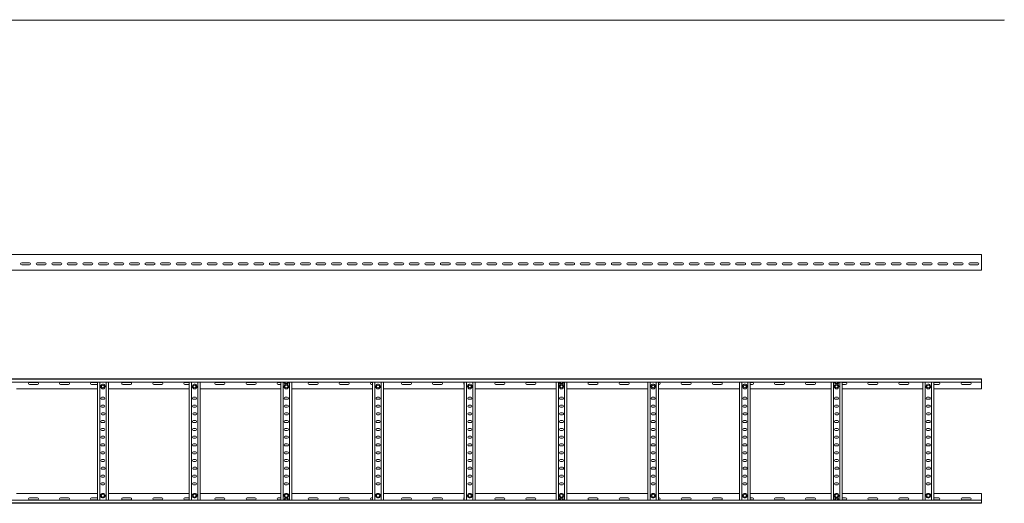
# Model space of a CAD drawing. Header units: millimetres. Extents: x -838 to 7025, y -6768 to -251.
# Tile 16 of 18: x 3836 to 7003, y -3526 to -1972. Entities that reach past the tile are written whole.
import ezdxf

# ---------------------------------------------------------------- set-up
doc = ezdxf.new("R2010")
doc.units = ezdxf.units.MM

msp = doc.modelspace()

# ---------------------------------------------------------------- linework, layer by layer
at = {"color": 7, "linetype": 'Continuous', "lineweight": 15}
for p, q in [((1056.2, -1972.8), (7003.3, -1972.8)), ((7003.3, -1972.8), (7003.3, -1971.7)), ((6930.3, -2726.4), (983.3, -2726.4)), ((3842.5, -2753.2), (3868, -2753.2)), ((3892.5, -2753.2), (3918, -2753.2)), ((3942.5, -2753.2), (3968, -2753.2)), ((3992.5, -2753.2), (4018, -2753.2)), ((4042.5, -2753.2), (4068, -2753.2)), ((4092.5, -2753.2), (4118, -2753.2)), ((4142.5, -2753.2), (4168, -2753.2)), ((4192.5, -2753.2), (4218, -2753.2)), ((4242.5, -2753.2), (4268, -2753.2)), ((4292.5, -2753.2), (4318, -2753.2)), ((4342.5, -2753.2), (4368, -2753.2)), ((4392.5, -2753.2), (4418, -2753.2)), ((4442.5, -2753.2), (4468, -2753.2)), ((4492.5, -2753.2), (4518, -2753.2)), ((4542.5, -2753.2), (4568, -2753.2)), ((4592.5, -2753.2), (4618, -2753.2)), ((4642.5, -2753.2), (4668, -2753.2)), ((4692.5, -2753.2), (4718, -2753.2)), ((4742.5, -2753.2), (4768, -2753.2)), ((4792.5, -2753.2), (4818, -2753.2)), ((4842.5, -2753.2), (4868, -2753.2)), ((4892.5, -2753.2), (4918, -2753.2)), ((4942.5, -2753.2), (4968, -2753.2)), ((4992.5, -2753.2), (5018, -2753.2)), ((5042.5, -2753.2), (5068, -2753.2)), ((5092.5, -2753.2), (5118, -2753.2)), ((5142.5, -2753.2), (5168, -2753.2)), ((5192.5, -2753.2), (5218, -2753.2)), ((5242.5, -2753.2), (5268, -2753.2)), ((5292.5, -2753.2), (5318, -2753.2)), ((5342.5, -2753.2), (5368, -2753.2)), ((5392.5, -2753.2), (5418, -2753.2)), ((5442.5, -2753.2), (5468, -2753.2)), ((5492.5, -2753.2), (5518, -2753.2)), ((5542.5, -2753.2), (5568, -2753.2)), ((5592.5, -2753.2), (5618, -2753.2)), ((5642.5, -2753.2), (5668, -2753.2)), ((5692.5, -2753.2), (5718, -2753.2)), ((5742.5, -2753.2), (5768, -2753.2)), ((5792.5, -2753.2), (5818, -2753.2)), ((5842.5, -2753.2), (5868, -2753.2)), ((5892.5, -2753.2), (5918, -2753.2)), ((5942.5, -2753.2), (5968, -2753.2)), ((5992.5, -2753.2), (6018, -2753.2)), ((6042.5, -2753.2), (6068, -2753.2)), ((6092.5, -2753.2), (6118, -2753.2)), ((6142.5, -2753.2), (6168, -2753.2)), ((6192.5, -2753.2), (6218, -2753.2)), ((6242.5, -2753.2), (6268, -2753.2)), ((6292.5, -2753.2), (6318, -2753.2)), ((6342.5, -2753.2), (6368, -2753.2)), ((6392.5, -2753.2), (6418, -2753.2)), ((6442.5, -2753.2), (6468, -2753.2)), ((6492.5, -2753.2), (6518, -2753.2)), ((6542.5, -2753.2), (6568, -2753.2)), ((6592.5, -2753.2), (6618, -2753.2)), ((6642.5, -2753.2), (6668, -2753.2)), ((6692.5, -2753.2), (6718, -2753.2)), ((6742.5, -2753.2), (6768, -2753.2)), ((6792.5, -2753.2), (6818, -2753.2)), ((6842.5, -2753.2), (6868, -2753.2)), ((6892.5, -2753.2), (6918, -2753.2)), ((6930.3, -2733.9), (6930.3, -2726.4)), ((6930.3, -2739.2), (6930.3, -2733.9)), ((6930.3, -2739.2), (6930.3, -2739.5)), ((6930.3, -2743.7), (6930.3, -2739.5)), ((6930.3, -2743.7), (6930.3, -2774)), ((983.3, -2776.4), (6930.3, -2776.4)), ((3868, -2759.7), (3842.5, -2759.7)), ((3918, -2759.7), (3892.5, -2759.7)), ((3968, -2759.7), (3942.5, -2759.7)), ((4018, -2759.7), (3992.5, -2759.7)), ((4068, -2759.7), (4042.5, -2759.7)), ((4118, -2759.7), (4092.5, -2759.7)), ((4168, -2759.7), (4142.5, -2759.7)), ((4218, -2759.7), (4192.5, -2759.7)), ((4268, -2759.7), (4242.5, -2759.7)), ((4318, -2759.7), (4292.5, -2759.7)), ((4368, -2759.7), (4342.5, -2759.7)), ((4418, -2759.7), (4392.5, -2759.7)), ((4468, -2759.7), (4442.5, -2759.7)), ((4518, -2759.7), (4492.5, -2759.7)), ((4568, -2759.7), (4542.5, -2759.7)), ((4618, -2759.7), (4592.5, -2759.7)), ((4668, -2759.7), (4642.5, -2759.7)), ((4718, -2759.7), (4692.5, -2759.7)), ((4768, -2759.7), (4742.5, -2759.7)), ((4818, -2759.7), (4792.5, -2759.7)), ((4868, -2759.7), (4842.5, -2759.7)), ((4918, -2759.7), (4892.5, -2759.7)), ((4968, -2759.7), (4942.5, -2759.7)), ((5018, -2759.7), (4992.5, -2759.7)), ((5068, -2759.7), (5042.5, -2759.7)), ((5118, -2759.7), (5092.5, -2759.7)), ((5168, -2759.7), (5142.5, -2759.7)), ((5218, -2759.7), (5192.5, -2759.7)), ((5268, -2759.7), (5242.5, -2759.7)), ((5318, -2759.7), (5292.5, -2759.7)), ((5368, -2759.7), (5342.5, -2759.7)), ((5418, -2759.7), (5392.5, -2759.7)), ((5468, -2759.7), (5442.5, -2759.7)), ((5518, -2759.7), (5492.5, -2759.7)), ((5568, -2759.7), (5542.5, -2759.7)), ((5618, -2759.7), (5592.5, -2759.7)), ((5668, -2759.7), (5642.5, -2759.7)), ((5718, -2759.7), (5692.5, -2759.7)), ((5768, -2759.7), (5742.5, -2759.7)), ((5818, -2759.7), (5792.5, -2759.7)), ((5868, -2759.7), (5842.5, -2759.7)), ((5918, -2759.7), (5892.5, -2759.7)), ((5968, -2759.7), (5942.5, -2759.7)), ((6018, -2759.7), (5992.5, -2759.7)), ((6068, -2759.7), (6042.5, -2759.7)), ((6118, -2759.7), (6092.5, -2759.7)), ((6168, -2759.7), (6142.5, -2759.7)), ((6218, -2759.7), (6192.5, -2759.7)), ((6268, -2759.7), (6242.5, -2759.7)), ((6318, -2759.7), (6292.5, -2759.7)), ((6368, -2759.7), (6342.5, -2759.7)), ((6418, -2759.7), (6392.5, -2759.7)), ((6468, -2759.7), (6442.5, -2759.7)), ((6518, -2759.7), (6492.5, -2759.7)), ((6568, -2759.7), (6542.5, -2759.7)), ((6618, -2759.7), (6592.5, -2759.7)), ((6668, -2759.7), (6642.5, -2759.7)), ((6718, -2759.7), (6692.5, -2759.7)), ((6768, -2759.7), (6742.5, -2759.7)), ((6818, -2759.7), (6792.5, -2759.7)), ((6868, -2759.7), (6842.5, -2759.7)), ((6918, -2759.7), (6892.5, -2759.7)), ((6930.3, -2776.4), (6930.3, -2774)), ((983.2, -3126.3), (6930.3, -3126.3)), ((6930.3, -3127.4), (983.3, -3127.4)), ((6930.3, -3126.3), (6930.3, -3127.4)), ((6930.3, -3127.4), (6930.3, -3136.5)), ((983.3, -3136.5), (6930.3, -3136.5)), ((3826.3, -3158.3), (4086.3, -3158.3)), ((3893, -3137.5), (3867.5, -3137.5)), ((3867.5, -3144), (3893, -3144)), ((3993, -3137.5), (3967.5, -3137.5)), ((3967.5, -3144), (3993, -3144)), ((4086.3, -3137.5), (4067.5, -3137.5)), ((4067.5, -3144), (4086.3, -3144)), ((4086.3, -3516.1), (4086.3, -3136.5)), ((4093.8, -3516.1), (4093.8, -3136.5)), ((4105.5, -3143.5), (4102, -3143.5)), ((4113.8, -3516.1), (4113.8, -3136.5)), ((4121.3, -3516.1), (4121.3, -3136.5)), ((4121.3, -3158.3), (4381.3, -3158.3)), ((4193, -3137.5), (4167.5, -3137.5)), ((4167.5, -3144), (4193, -3144)), ((4293, -3137.5), (4267.5, -3137.5)), ((4267.5, -3144), (4293, -3144)), ((4381.3, -3137.5), (4367.5, -3137.5)), ((4367.5, -3144), (4381.3, -3144)), ((4381.3, -3516.1), (4381.3, -3136.5)), ((4388.8, -3516.1), (4388.8, -3136.5)), ((4400.5, -3143.5), (4397, -3143.5)), ((4408.8, -3516.1), (4408.8, -3136.5)), ((4416.3, -3516.1), (4416.3, -3136.5)), ((4416.3, -3158.3), (4676.3, -3158.3)), ((4493, -3137.5), (4467.5, -3137.5)), ((4467.5, -3144), (4493, -3144)), ((4593, -3137.5), (4567.5, -3137.5)), ((4567.5, -3144), (4593, -3144)), ((4676.3, -3137.5), (4667.5, -3137.5)), ((4667.5, -3144), (4676.3, -3144)), ((4676.3, -3516.1), (4676.3, -3136.5)), ((4683.8, -3516.1), (4683.8, -3136.5)), ((4692, -3143.5), (4695.5, -3143.5)), ((4703.8, -3516.1), (4703.8, -3136.5)), ((4711.3, -3516.1), (4711.3, -3136.5)), ((4711.3, -3158.3), (4971.3, -3158.3)), ((4793, -3137.5), (4767.5, -3137.5)), ((4767.5, -3144), (4793, -3144)), ((4893, -3137.5), (4867.5, -3137.5)), ((4867.5, -3144), (4893, -3144)), ((4971.3, -3137.5), (4967.5, -3137.5)), ((4967.5, -3144), (4971.3, -3144)), ((4971.3, -3516.1), (4971.3, -3136.5)), ((4978.8, -3516.1), (4978.8, -3136.5)), ((4990.5, -3143.5), (4987, -3143.5)), ((4998.8, -3516.1), (4998.8, -3136.5)), ((5006.3, -3516.1), (5006.3, -3136.5)), ((5006.3, -3158.3), (5266.3, -3158.3)), ((5093, -3137.5), (5067.5, -3137.5)), ((5067.5, -3144), (5093, -3144)), ((5193, -3137.5), (5167.5, -3137.5)), ((5167.5, -3144), (5193, -3144)), ((5266.3, -3516.1), (5266.3, -3136.5)), ((5273.8, -3516.1), (5273.8, -3136.5)), ((5285.5, -3143.5), (5282, -3143.5)), ((5293.8, -3516.1), (5293.8, -3136.5)), ((5301.3, -3516.1), (5301.3, -3136.5)), ((5301.3, -3158.3), (5561.3, -3158.3)), ((5393, -3137.5), (5367.5, -3137.5)), ((5367.5, -3144), (5393, -3144)), ((5493, -3137.5), (5467.5, -3137.5)), ((5467.5, -3144), (5493, -3144)), ((5561.3, -3516.1), (5561.3, -3136.5)), ((5568.8, -3516.1), (5568.8, -3136.5)), ((5577, -3143.5), (5580.5, -3143.5)), ((5588.8, -3516.1), (5588.8, -3136.5)), ((5596.3, -3516.1), (5596.3, -3136.5)), ((5596.3, -3158.3), (5856.3, -3158.3)), ((5693, -3137.5), (5667.5, -3137.5)), ((5667.5, -3144), (5693, -3144)), ((5793, -3137.5), (5767.5, -3137.5)), ((5767.5, -3144), (5793, -3144)), ((5856.3, -3516.1), (5856.3, -3136.5)), ((5863.8, -3516.1), (5863.8, -3136.5)), ((5875.5, -3143.5), (5872, -3143.5)), ((5883.8, -3516.1), (5883.8, -3136.5)), ((5891.3, -3516.1), (5891.3, -3136.5)), ((5893, -3137.5), (5891.3, -3137.5)), ((5891.3, -3144), (5893, -3144)), ((5891.3, -3158.3), (6151.3, -3158.3)), ((5993, -3137.5), (5967.5, -3137.5)), ((5967.5, -3144), (5993, -3144)), ((6093, -3137.5), (6067.5, -3137.5)), ((6067.5, -3144), (6093, -3144)), ((6151.3, -3516.1), (6151.3, -3136.5)), ((6158.8, -3516.1), (6158.8, -3136.5)), ((6170.5, -3143.5), (6167, -3143.5)), ((6178.8, -3516.1), (6178.8, -3136.5)), ((6186.3, -3516.1), (6186.3, -3136.5)), ((6193, -3137.5), (6186.3, -3137.5)), ((6186.3, -3144), (6193, -3144)), ((6186.3, -3158.3), (6446.3, -3158.3)), ((6293, -3137.5), (6267.5, -3137.5)), ((6267.5, -3144), (6293, -3144)), ((6393, -3137.5), (6367.5, -3137.5)), ((6367.5, -3144), (6393, -3144)), ((6446.3, -3516.1), (6446.3, -3136.5)), ((6453.8, -3516.1), (6453.8, -3136.5)), ((6462, -3143.5), (6465.5, -3143.5)), ((6473.8, -3516.1), (6473.8, -3136.5)), ((6481.3, -3516.1), (6481.3, -3136.5)), ((6493, -3137.5), (6481.3, -3137.5)), ((6481.3, -3144), (6493, -3144)), ((6481.3, -3158.3), (6741.3, -3158.3)), ((6593, -3137.5), (6567.5, -3137.5)), ((6567.5, -3144), (6593, -3144)), ((6693, -3137.5), (6667.5, -3137.5)), ((6667.5, -3144), (6693, -3144)), ((6741.3, -3516.1), (6741.3, -3136.5)), ((6748.8, -3516.1), (6748.8, -3136.5)), ((6760.5, -3143.5), (6757, -3143.5)), ((6768.8, -3516.1), (6768.8, -3136.5)), ((6776.3, -3516.1), (6776.3, -3136.5)), ((6793, -3137.5), (6776.3, -3137.5)), ((6776.3, -3144), (6793, -3144)), ((6776.3, -3158.3), (6930.3, -3158.3)), ((6893, -3137.5), (6867.5, -3137.5)), ((6867.5, -3144), (6893, -3144)), ((6930.3, -3136.5), (6930.3, -3158.3)), ((4107, -3185.5), (4100.5, -3185.5)), ((4100.5, -3192), (4107, -3192)), ((4402, -3185.5), (4395.5, -3185.5)), ((4395.5, -3192), (4402, -3192)), ((4697, -3185.5), (4690.5, -3185.5)), ((4690.5, -3192), (4697, -3192)), ((4992, -3185.5), (4985.5, -3185.5)), ((4985.5, -3192), (4992, -3192)), ((5287, -3185.5), (5280.5, -3185.5)), ((5280.5, -3192), (5287, -3192)), ((5582, -3185.5), (5575.5, -3185.5)), ((5575.5, -3192), (5582, -3192)), ((5877, -3185.5), (5870.5, -3185.5)), ((5870.5, -3192), (5877, -3192)), ((6172, -3185.5), (6165.5, -3185.5)), ((6165.5, -3192), (6172, -3192)), ((6467, -3185.5), (6460.5, -3185.5)), ((6460.5, -3192), (6467, -3192)), ((6762, -3185.5), (6755.5, -3185.5)), ((6755.5, -3192), (6762, -3192)), ((4107, -3210.5), (4100.5, -3210.5)), ((4100.5, -3217), (4107, -3217)), ((4402, -3210.5), (4395.5, -3210.5)), ((4395.5, -3217), (4402, -3217)), ((4697, -3210.5), (4690.5, -3210.5)), ((4690.5, -3217), (4697, -3217)), ((4992, -3210.5), (4985.5, -3210.5)), ((4985.5, -3217), (4992, -3217)), ((5287, -3210.5), (5280.5, -3210.5)), ((5280.5, -3217), (5287, -3217)), ((5582, -3210.5), (5575.5, -3210.5)), ((5575.5, -3217), (5582, -3217)), ((5877, -3210.5), (5870.5, -3210.5)), ((5870.5, -3217), (5877, -3217)), ((6172, -3210.5), (6165.5, -3210.5)), ((6165.5, -3217), (6172, -3217)), ((6467, -3210.5), (6460.5, -3210.5)), ((6460.5, -3217), (6467, -3217)), ((6762, -3210.5), (6755.5, -3210.5)), ((6755.5, -3217), (6762, -3217)), ((4107, -3260.5), (4100.5, -3260.5)), ((4107.6, -3235.5), (4101.1, -3235.5)), ((4101.1, -3242), (4107.6, -3242)), ((4402, -3260.5), (4395.5, -3260.5)), ((4402.6, -3235.5), (4396.1, -3235.5)), ((4396.1, -3242), (4402.6, -3242)), ((4697, -3260.5), (4690.5, -3260.5)), ((4697.6, -3235.5), (4691.1, -3235.5)), ((4691.1, -3242), (4697.6, -3242)), ((4992, -3260.5), (4985.5, -3260.5)), ((4992.6, -3235.5), (4986.1, -3235.5)), ((4986.1, -3242), (4992.6, -3242)), ((5287, -3260.5), (5280.5, -3260.5)), ((5287.6, -3235.5), (5281.1, -3235.5)), ((5281.1, -3242), (5287.6, -3242)), ((5582, -3260.5), (5575.5, -3260.5)), ((5582.6, -3235.5), (5576.1, -3235.5)), ((5576.1, -3242), (5582.6, -3242)), ((5877, -3260.5), (5870.5, -3260.5)), ((5877.6, -3235.5), (5871.1, -3235.5)), ((5871.1, -3242), (5877.6, -3242)), ((6172, -3260.5), (6165.5, -3260.5)), ((6172.6, -3235.5), (6166.1, -3235.5)), ((6166.1, -3242), (6172.6, -3242)), ((6467, -3260.5), (6460.5, -3260.5)), ((6467.6, -3235.5), (6461.1, -3235.5)), ((6461.1, -3242), (6467.6, -3242)), ((6762, -3260.5), (6755.5, -3260.5)), ((6762.6, -3235.5), (6756.1, -3235.5)), ((6756.1, -3242), (6762.6, -3242)), ((4100.5, -3267), (4107, -3267)), ((4107, -3285.5), (4100.5, -3285.5)), ((4100.5, -3292), (4107, -3292)), ((4395.5, -3267), (4402, -3267)), ((4402, -3285.5), (4395.5, -3285.5)), ((4395.5, -3292), (4402, -3292)), ((4690.5, -3267), (4697, -3267)), ((4697, -3285.5), (4690.5, -3285.5)), ((4690.5, -3292), (4697, -3292)), ((4985.5, -3267), (4992, -3267)), ((4992, -3285.5), (4985.5, -3285.5)), ((4985.5, -3292), (4992, -3292)), ((5280.5, -3267), (5287, -3267)), ((5287, -3285.5), (5280.5, -3285.5)), ((5280.5, -3292), (5287, -3292)), ((5575.5, -3267), (5582, -3267)), ((5582, -3285.5), (5575.5, -3285.5)), ((5575.5, -3292), (5582, -3292)), ((5870.5, -3267), (5877, -3267)), ((5877, -3285.5), (5870.5, -3285.5)), ((5870.5, -3292), (5877, -3292)), ((6165.5, -3267), (6172, -3267)), ((6172, -3285.5), (6165.5, -3285.5)), ((6165.5, -3292), (6172, -3292)), ((6460.5, -3267), (6467, -3267)), ((6467, -3285.5), (6460.5, -3285.5)), ((6460.5, -3292), (6467, -3292)), ((6755.5, -3267), (6762, -3267)), ((6762, -3285.5), (6755.5, -3285.5)), ((6755.5, -3292), (6762, -3292)), ((4107, -3310.5), (4100.5, -3310.5)), ((4100.5, -3317), (4107, -3317)), ((4402, -3310.5), (4395.5, -3310.5)), ((4395.5, -3317), (4402, -3317)), ((4697, -3310.5), (4690.5, -3310.5)), ((4690.5, -3317), (4697, -3317)), ((4992, -3310.5), (4985.5, -3310.5)), ((4985.5, -3317), (4992, -3317)), ((5287, -3310.5), (5280.5, -3310.5)), ((5280.5, -3317), (5287, -3317)), ((5582, -3310.5), (5575.5, -3310.5)), ((5575.5, -3317), (5582, -3317)), ((5877, -3310.5), (5870.5, -3310.5)), ((5870.5, -3317), (5877, -3317)), ((6172, -3310.5), (6165.5, -3310.5)), ((6165.5, -3317), (6172, -3317)), ((6467, -3310.5), (6460.5, -3310.5)), ((6460.5, -3317), (6467, -3317)), ((6762, -3310.5), (6755.5, -3310.5)), ((6755.5, -3317), (6762, -3317)), ((4107, -3335.5), (4100.5, -3335.5)), ((4100.5, -3342), (4107, -3342)), ((4402, -3335.5), (4395.5, -3335.5)), ((4395.5, -3342), (4402, -3342)), ((4697, -3335.5), (4690.5, -3335.5)), ((4690.5, -3342), (4697, -3342)), ((4992, -3335.5), (4985.5, -3335.5)), ((4985.5, -3342), (4992, -3342)), ((5287, -3335.5), (5280.5, -3335.5)), ((5280.5, -3342), (5287, -3342)), ((5582, -3335.5), (5575.5, -3335.5)), ((5575.5, -3342), (5582, -3342)), ((5877, -3335.5), (5870.5, -3335.5)), ((5870.5, -3342), (5877, -3342)), ((6172, -3335.5), (6165.5, -3335.5)), ((6165.5, -3342), (6172, -3342)), ((6467, -3335.5), (6460.5, -3335.5)), ((6460.5, -3342), (6467, -3342)), ((6762, -3335.5), (6755.5, -3335.5)), ((6755.5, -3342), (6762, -3342)), ((4107, -3360.5), (4100.5, -3360.5)), ((4100.5, -3367), (4107, -3367)), ((4107, -3385.5), (4100.5, -3385.5)), ((4402, -3360.5), (4395.5, -3360.5)), ((4395.5, -3367), (4402, -3367)), ((4402, -3385.5), (4395.5, -3385.5)), ((4697, -3360.5), (4690.5, -3360.5)), ((4690.5, -3367), (4697, -3367)), ((4697, -3385.5), (4690.5, -3385.5)), ((4992, -3360.5), (4985.5, -3360.5)), ((4985.5, -3367), (4992, -3367)), ((4992, -3385.5), (4985.5, -3385.5)), ((5287, -3360.5), (5280.5, -3360.5)), ((5280.5, -3367), (5287, -3367)), ((5287, -3385.5), (5280.5, -3385.5)), ((5582, -3360.5), (5575.5, -3360.5)), ((5575.5, -3367), (5582, -3367)), ((5582, -3385.5), (5575.5, -3385.5)), ((5877, -3360.5), (5870.5, -3360.5)), ((5870.5, -3367), (5877, -3367)), ((5877, -3385.5), (5870.5, -3385.5)), ((6172, -3360.5), (6165.5, -3360.5)), ((6165.5, -3367), (6172, -3367)), ((6172, -3385.5), (6165.5, -3385.5)), ((6467, -3360.5), (6460.5, -3360.5)), ((6460.5, -3367), (6467, -3367)), ((6467, -3385.5), (6460.5, -3385.5)), ((6762, -3360.5), (6755.5, -3360.5)), ((6755.5, -3367), (6762, -3367)), ((6762, -3385.5), (6755.5, -3385.5)), ((4100.5, -3392), (4107, -3392)), ((4107.6, -3410.5), (4101.1, -3410.5)), ((4101.1, -3417), (4107.6, -3417)), ((4395.5, -3392), (4402, -3392)), ((4402.6, -3410.5), (4396.1, -3410.5)), ((4396.1, -3417), (4402.6, -3417)), ((4690.5, -3392), (4697, -3392)), ((4697.6, -3410.5), (4691.1, -3410.5)), ((4691.1, -3417), (4697.6, -3417)), ((4985.5, -3392), (4992, -3392)), ((4992.6, -3410.5), (4986.1, -3410.5)), ((4986.1, -3417), (4992.6, -3417)), ((5280.5, -3392), (5287, -3392)), ((5287.6, -3410.5), (5281.1, -3410.5)), ((5281.1, -3417), (5287.6, -3417)), ((5575.5, -3392), (5582, -3392)), ((5582.6, -3410.5), (5576.1, -3410.5)), ((5576.1, -3417), (5582.6, -3417)), ((5870.5, -3392), (5877, -3392)), ((5877.6, -3410.5), (5871.1, -3410.5)), ((5871.1, -3417), (5877.6, -3417)), ((6165.5, -3392), (6172, -3392)), ((6172.6, -3410.5), (6166.1, -3410.5)), ((6166.1, -3417), (6172.6, -3417)), ((6460.5, -3392), (6467, -3392)), ((6467.6, -3410.5), (6461.1, -3410.5)), ((6461.1, -3417), (6467.6, -3417)), ((6755.5, -3392), (6762, -3392)), ((6762.6, -3410.5), (6756.1, -3410.5)), ((6756.1, -3417), (6762.6, -3417)), ((4107, -3435.5), (4100.5, -3435.5)), ((4100.5, -3442), (4107, -3442)), ((4402, -3435.5), (4395.5, -3435.5)), ((4395.5, -3442), (4402, -3442)), ((4697, -3435.5), (4690.5, -3435.5)), ((4690.5, -3442), (4697, -3442)), ((4992, -3435.5), (4985.5, -3435.5)), ((4985.5, -3442), (4992, -3442)), ((5287, -3435.5), (5280.5, -3435.5)), ((5280.5, -3442), (5287, -3442)), ((5582, -3435.5), (5575.5, -3435.5)), ((5575.5, -3442), (5582, -3442)), ((5877, -3435.5), (5870.5, -3435.5)), ((5870.5, -3442), (5877, -3442)), ((6172, -3435.5), (6165.5, -3435.5)), ((6165.5, -3442), (6172, -3442)), ((6467, -3435.5), (6460.5, -3435.5)), ((6460.5, -3442), (6467, -3442)), ((6762, -3435.5), (6755.5, -3435.5)), ((6755.5, -3442), (6762, -3442)), ((4107, -3460.5), (4100.5, -3460.5)), ((4100.5, -3467), (4107, -3467)), ((4402, -3460.5), (4395.5, -3460.5)), ((4395.5, -3467), (4402, -3467)), ((4697, -3460.5), (4690.5, -3460.5)), ((4690.5, -3467), (4697, -3467)), ((4992, -3460.5), (4985.5, -3460.5)), ((4985.5, -3467), (4992, -3467)), ((5287, -3460.5), (5280.5, -3460.5)), ((5280.5, -3467), (5287, -3467)), ((5582, -3460.5), (5575.5, -3460.5)), ((5575.5, -3467), (5582, -3467)), ((5877, -3460.5), (5870.5, -3460.5)), ((5870.5, -3467), (5877, -3467)), ((6172, -3460.5), (6165.5, -3460.5)), ((6165.5, -3467), (6172, -3467)), ((6467, -3460.5), (6460.5, -3460.5)), ((6460.5, -3467), (6467, -3467)), ((6762, -3460.5), (6755.5, -3460.5)), ((6755.5, -3467), (6762, -3467)), ((3826.3, -3494.3), (4086.3, -3494.3)), ((3867.5, -3508.5), (3893, -3508.5)), ((3893, -3515), (3867.5, -3515)), ((3967.5, -3508.5), (3993, -3508.5)), ((3993, -3515), (3967.5, -3515)), ((4067.5, -3508.5), (4086.3, -3508.5)), ((4086.3, -3515), (4067.5, -3515)), ((4102, -3509.1), (4105.5, -3509.1)), ((4121.3, -3494.3), (4381.3, -3494.3)), ((4167.5, -3508.5), (4193, -3508.5)), ((4193, -3515), (4167.5, -3515)), ((4267.5, -3508.5), (4293, -3508.5)), ((4293, -3515), (4267.5, -3515)), ((4367.5, -3508.5), (4381.3, -3508.5)), ((4381.3, -3515), (4367.5, -3515)), ((4397, -3509.1), (4400.5, -3509.1)), ((4416.3, -3494.3), (4676.3, -3494.3)), ((4467.5, -3508.5), (4493, -3508.5)), ((4493, -3515), (4467.5, -3515)), ((4567.5, -3508.5), (4593, -3508.5)), ((4593, -3515), (4567.5, -3515)), ((4667.5, -3508.5), (4676.3, -3508.5)), ((4676.3, -3515), (4667.5, -3515)), ((4692, -3509.1), (4695.5, -3509.1)), ((4711.3, -3494.3), (4971.3, -3494.3)), ((4767.5, -3508.5), (4793, -3508.5)), ((4793, -3515), (4767.5, -3515)), ((4867.5, -3508.5), (4893, -3508.5)), ((4893, -3515), (4867.5, -3515)), ((4967.5, -3508.5), (4971.3, -3508.5)), ((4971.3, -3515), (4967.5, -3515)), ((4987, -3509.1), (4990.5, -3509.1)), ((5006.3, -3494.3), (5266.3, -3494.3)), ((5067.5, -3508.5), (5093, -3508.5)), ((5093, -3515), (5067.5, -3515)), ((5167.5, -3508.5), (5193, -3508.5)), ((5193, -3515), (5167.5, -3515)), ((5282, -3509.1), (5285.5, -3509.1)), ((5301.3, -3494.3), (5561.3, -3494.3)), ((5367.5, -3508.5), (5393, -3508.5)), ((5393, -3515), (5367.5, -3515)), ((5467.5, -3508.5), (5493, -3508.5)), ((5493, -3515), (5467.5, -3515)), ((5577, -3509.1), (5580.5, -3509.1)), ((5596.3, -3494.3), (5856.3, -3494.3)), ((5667.5, -3508.5), (5693, -3508.5)), ((5693, -3515), (5667.5, -3515)), ((5767.5, -3508.5), (5793, -3508.5)), ((5793, -3515), (5767.5, -3515)), ((5872, -3509.1), (5875.5, -3509.1)), ((5891.3, -3494.3), (6151.3, -3494.3)), ((5891.3, -3508.5), (5893, -3508.5)), ((5893, -3515), (5891.3, -3515)), ((5967.5, -3508.5), (5993, -3508.5)), ((5993, -3515), (5967.5, -3515)), ((6067.5, -3508.5), (6093, -3508.5)), ((6093, -3515), (6067.5, -3515)), ((6167, -3509.1), (6170.5, -3509.1)), ((6186.3, -3494.3), (6446.3, -3494.3)), ((6186.3, -3508.5), (6193, -3508.5)), ((6193, -3515), (6186.3, -3515)), ((6267.5, -3508.5), (6293, -3508.5)), ((6293, -3515), (6267.5, -3515)), ((6367.5, -3508.5), (6393, -3508.5)), ((6393, -3515), (6367.5, -3515)), ((6462, -3509.1), (6465.5, -3509.1)), ((6481.3, -3494.3), (6741.3, -3494.3)), ((6481.3, -3508.5), (6493, -3508.5)), ((6493, -3515), (6481.3, -3515)), ((6567.5, -3508.5), (6593, -3508.5)), ((6593, -3515), (6567.5, -3515)), ((6667.5, -3508.5), (6693, -3508.5)), ((6693, -3515), (6667.5, -3515)), ((6757, -3509.1), (6760.5, -3509.1)), ((6776.3, -3494.3), (6930.3, -3494.3)), ((6776.3, -3508.5), (6793, -3508.5)), ((6793, -3515), (6776.3, -3515)), ((6867.5, -3508.5), (6893, -3508.5)), ((6893, -3515), (6867.5, -3515)), ((6930.3, -3516.1), (6930.3, -3494.3)), ((983.2, -3526.3), (6930.3, -3526.3)), ((6930.3, -3516.1), (983.3, -3516.1)), ((983.3, -3525.2), (6930.3, -3525.2)), ((6930.3, -3525.2), (6930.3, -3516.1)), ((6930.3, -3526.3), (6930.3, -3525.2))]:
    msp.add_line(p, q, dxfattribs=at)
for centre in [(4103.8, -3150.8), (4398.8, -3150.8), (4693.8, -3150.8), (4988.8, -3150.8), (5283.8, -3150.8), (5578.8, -3150.8), (5873.8, -3150.8), (6168.8, -3150.8), (6463.8, -3150.8), (6758.8, -3150.8), (4103.8, -3501.8), (4398.8, -3501.8), (4693.8, -3501.8), (4988.8, -3501.8), (5283.8, -3501.8), (5578.8, -3501.8), (5873.8, -3501.8), (6168.8, -3501.8), (6463.8, -3501.8), (6758.8, -3501.8)]:
    msp.add_circle(centre, 4.75, dxfattribs=at)
for centre, radius, start, end in [((3842.5, -2756.4), 3.25, 90, 270), ((3868, -2756.4), 3.25, 270, 90), ((3892.5, -2756.4), 3.25, 90, 270), ((3918, -2756.4), 3.25, 270, 90), ((3942.5, -2756.4), 3.25, 90, 270), ((3968, -2756.4), 3.25, 270, 90), ((3992.5, -2756.4), 3.25, 90, 270), ((4018, -2756.4), 3.25, 270, 90), ((4042.5, -2756.4), 3.25, 90, 270), ((4068, -2756.4), 3.25, 270, 90), ((4092.5, -2756.4), 3.25, 90, 270), ((4118, -2756.4), 3.25, 270, 90), ((4142.5, -2756.4), 3.25, 90, 270), ((4168, -2756.4), 3.25, 270, 90), ((4192.5, -2756.4), 3.25, 90, 270), ((4218, -2756.4), 3.25, 270, 90), ((4242.5, -2756.4), 3.25, 90, 270), ((4268, -2756.4), 3.25, 270, 90), ((4292.5, -2756.4), 3.25, 90, 270), ((4318, -2756.4), 3.25, 270, 90), ((4342.5, -2756.4), 3.25, 90, 270), ((4368, -2756.4), 3.25, 270, 90), ((4392.5, -2756.4), 3.25, 90, 270), ((4418, -2756.4), 3.25, 270, 90), ((4442.5, -2756.4), 3.25, 90, 270), ((4468, -2756.4), 3.25, 270, 90), ((4492.5, -2756.4), 3.25, 90, 270), ((4518, -2756.4), 3.25, 270, 90), ((4542.5, -2756.4), 3.25, 90, 270), ((4568, -2756.4), 3.25, 270, 90), ((4592.5, -2756.4), 3.25, 90, 270), ((4618, -2756.4), 3.25, 270, 90), ((4642.5, -2756.4), 3.25, 90, 270), ((4668, -2756.4), 3.25, 270, 90), ((4692.5, -2756.4), 3.25, 90, 270), ((4718, -2756.4), 3.25, 270, 90), ((4742.5, -2756.4), 3.25, 90, 270), ((4768, -2756.4), 3.25, 270, 90), ((4792.5, -2756.4), 3.25, 90, 270), ((4818, -2756.4), 3.25, 270, 90), ((4842.5, -2756.4), 3.25, 90, 270), ((4868, -2756.4), 3.25, 270, 90), ((4892.5, -2756.4), 3.25, 90, 270), ((4918, -2756.4), 3.25, 270, 90), ((4942.5, -2756.4), 3.25, 90, 270), ((4968, -2756.4), 3.25, 270, 90), ((4992.5, -2756.4), 3.25, 90, 270), ((5018, -2756.4), 3.25, 270, 90), ((5042.5, -2756.4), 3.25, 90, 270), ((5068, -2756.4), 3.25, 270, 90), ((5092.5, -2756.4), 3.25, 90, 270), ((5118, -2756.4), 3.25, 270, 90), ((5142.5, -2756.4), 3.25, 90, 270), ((5168, -2756.4), 3.25, 270, 90), ((5192.5, -2756.4), 3.25, 90, 270), ((5218, -2756.4), 3.25, 270, 90), ((5242.5, -2756.4), 3.25, 90, 270), ((5268, -2756.4), 3.25, 270, 90), ((5292.5, -2756.4), 3.25, 90, 270), ((5318, -2756.4), 3.25, 270, 90), ((5342.5, -2756.4), 3.25, 90, 270), ((5368, -2756.4), 3.25, 270, 90), ((5392.5, -2756.4), 3.25, 90, 270), ((5418, -2756.4), 3.25, 270, 90), ((5442.5, -2756.4), 3.25, 90, 270), ((5468, -2756.4), 3.25, 270, 90), ((5492.5, -2756.4), 3.25, 90, 270), ((5518, -2756.4), 3.25, 270, 90), ((5542.5, -2756.4), 3.25, 90, 270), ((5568, -2756.4), 3.25, 270, 90), ((5592.5, -2756.4), 3.25, 90, 270), ((5618, -2756.4), 3.25, 270, 90), ((5642.5, -2756.4), 3.25, 90, 270), ((5668, -2756.4), 3.25, 270, 90), ((5692.5, -2756.4), 3.25, 90, 270), ((5718, -2756.4), 3.25, 270, 90), ((5742.5, -2756.4), 3.25, 90, 270), ((5768, -2756.4), 3.25, 270, 90), ((5792.5, -2756.4), 3.25, 90, 270), ((5818, -2756.4), 3.25, 270, 90), ((5842.5, -2756.4), 3.25, 90, 270), ((5868, -2756.4), 3.25, 270, 90), ((5892.5, -2756.4), 3.25, 90, 270), ((5918, -2756.4), 3.25, 270, 90), ((5942.5, -2756.4), 3.25, 90, 270), ((5968, -2756.4), 3.25, 270, 90), ((5992.5, -2756.4), 3.25, 90, 270), ((6018, -2756.4), 3.25, 270, 90), ((6042.5, -2756.4), 3.25, 90, 270), ((6068, -2756.4), 3.25, 270, 90), ((6092.5, -2756.4), 3.25, 90, 270), ((6118, -2756.4), 3.25, 270, 90), ((6142.5, -2756.4), 3.25, 90, 270), ((6168, -2756.4), 3.25, 270, 90), ((6192.5, -2756.4), 3.25, 90, 270), ((6218, -2756.4), 3.25, 270, 90), ((6242.5, -2756.4), 3.25, 90, 270), ((6268, -2756.4), 3.25, 270, 90), ((6292.5, -2756.4), 3.25, 90, 270), ((6318, -2756.4), 3.25, 270, 90), ((6342.5, -2756.4), 3.25, 90, 270), ((6368, -2756.4), 3.25, 270, 90), ((6392.5, -2756.4), 3.25, 90, 270), ((6418, -2756.4), 3.25, 270, 90), ((6442.5, -2756.4), 3.25, 90, 270), ((6468, -2756.4), 3.25, 270, 90), ((6492.5, -2756.4), 3.25, 90, 270), ((6518, -2756.4), 3.25, 270, 90), ((6542.5, -2756.4), 3.25, 90, 270), ((6568, -2756.4), 3.25, 270, 90), ((6592.5, -2756.4), 3.25, 90, 270), ((6618, -2756.4), 3.25, 270, 90), ((6642.5, -2756.4), 3.25, 90, 270), ((6668, -2756.4), 3.25, 270, 90), ((6692.5, -2756.4), 3.25, 90, 270), ((6718, -2756.4), 3.25, 270, 90), ((6742.5, -2756.4), 3.25, 90, 270), ((6768, -2756.4), 3.25, 270, 90), ((6792.5, -2756.4), 3.25, 90, 270), ((6818, -2756.4), 3.25, 270, 90), ((6842.5, -2756.4), 3.25, 90, 270), ((6868, -2756.4), 3.25, 270, 90), ((6892.5, -2756.4), 3.25, 90, 270), ((6918, -2756.4), 3.25, 270, 90), ((3867.5, -3140.8), 3.25, 90, 270), ((3893, -3140.8), 3.25, 270, 90), ((3967.5, -3140.8), 3.25, 90, 270), ((3993, -3140.8), 3.25, 270, 90), ((4067.5, -3140.8), 3.25, 90, 270), ((4103.8, -3150.8), 7.5, 103.2615, 76.7385), ((4167.5, -3140.8), 3.25, 90, 270), ((4193, -3140.8), 3.25, 270, 90), ((4267.5, -3140.8), 3.25, 90, 270), ((4293, -3140.8), 3.25, 270, 90), ((4367.5, -3140.8), 3.25, 90, 270), ((4398.8, -3150.8), 7.5, 103.2615, 76.7385), ((4467.5, -3140.8), 3.25, 90, 270), ((4493, -3140.8), 3.25, 270, 90), ((4567.5, -3140.8), 3.25, 90, 270), ((4593, -3140.8), 3.25, 270, 90), ((4667.5, -3140.8), 3.25, 90, 270), ((4693.8, -3136.2), 7.5, 182.4836, 256.7385), ((4693.8, -3150.8), 7.5, 103.2615, 76.7385), ((4693.8, -3136.2), 4.75, 183.9233, 356.0767), ((4693.8, -3136.2), 7.5, 283.2615, 357.5164), ((4767.5, -3140.8), 3.25, 90, 270), ((4793, -3140.8), 3.25, 270, 90), ((4867.5, -3140.8), 3.25, 90, 270), ((4893, -3140.8), 3.25, 270, 90), ((4967.5, -3140.8), 3.25, 90, 270), ((4988.8, -3150.8), 7.5, 103.2615, 76.7385), ((5067.5, -3140.8), 3.25, 90, 270), ((5093, -3140.8), 3.25, 270, 90), ((5167.5, -3140.8), 3.25, 90, 270), ((5193, -3140.8), 3.25, 270, 90), ((5267.5, -3140.8), 3.25, 112.6199, 247.3801), ((5283.8, -3150.8), 7.5, 103.2615, 76.7385), ((5367.5, -3140.8), 3.25, 90, 270), ((5393, -3140.8), 3.25, 270, 90), ((5467.5, -3140.8), 3.25, 90, 270), ((5493, -3140.8), 3.25, 270, 90), ((5578.8, -3136.2), 7.5, 182.4836, 256.7385), ((5578.8, -3150.8), 7.5, 103.2615, 76.7385), ((5578.8, -3136.2), 4.75, 183.9233, 356.0767), ((5578.8, -3136.2), 7.5, 283.2615, 357.5164), ((5667.5, -3140.8), 3.25, 90, 270), ((5693, -3140.8), 3.25, 270, 90), ((5767.5, -3140.8), 3.25, 90, 270), ((5793, -3140.8), 3.25, 270, 90), ((5873.8, -3150.8), 7.5, 103.2615, 76.7385), ((5893, -3140.8), 3.25, 270, 90), ((5967.5, -3140.8), 3.25, 90, 270), ((5993, -3140.8), 3.25, 270, 90), ((6067.5, -3140.8), 3.25, 90, 270), ((6093, -3140.8), 3.25, 270, 90), ((6168.8, -3150.8), 7.5, 103.2615, 76.7385), ((6193, -3140.8), 3.25, 270, 90), ((6267.5, -3140.8), 3.25, 90, 270), ((6293, -3140.8), 3.25, 270, 90), ((6367.5, -3140.8), 3.25, 90, 270), ((6393, -3140.8), 3.25, 270, 90), ((6463.8, -3136.2), 7.5, 182.4836, 256.7385), ((6463.8, -3150.8), 7.5, 103.2615, 76.7385), ((6463.8, -3136.2), 4.75, 183.9233, 356.0767), ((6463.8, -3136.2), 7.5, 283.2615, 357.5164), ((6493, -3140.8), 3.25, 270, 90), ((6567.5, -3140.8), 3.25, 90, 270), ((6593, -3140.8), 3.25, 270, 90), ((6667.5, -3140.8), 3.25, 90, 270), ((6693, -3140.8), 3.25, 270, 90), ((6758.8, -3150.8), 7.5, 103.2615, 76.7385), ((6793, -3140.8), 3.25, 270, 90), ((6867.5, -3140.8), 3.25, 90, 270), ((6893, -3140.8), 3.25, 270, 90), ((4100.5, -3188.8), 3.25, 90, 270), ((4107, -3188.8), 3.25, 270, 90), ((4395.5, -3188.8), 3.25, 90, 270), ((4402, -3188.8), 3.25, 270, 90), ((4690.5, -3188.8), 3.25, 90, 270), ((4697, -3188.8), 3.25, 270, 90), ((4985.5, -3188.8), 3.25, 90, 270), ((4992, -3188.8), 3.25, 270, 90), ((5280.5, -3188.8), 3.25, 90, 270), ((5287, -3188.8), 3.25, 270, 90), ((5575.5, -3188.8), 3.25, 90, 270), ((5582, -3188.8), 3.25, 270, 90), ((5870.5, -3188.8), 3.25, 90, 270), ((5877, -3188.8), 3.25, 270, 90), ((6165.5, -3188.8), 3.25, 90, 270), ((6172, -3188.8), 3.25, 270, 90), ((6460.5, -3188.8), 3.25, 90, 270), ((6467, -3188.8), 3.25, 270, 90), ((6755.5, -3188.8), 3.25, 90, 270), ((6762, -3188.8), 3.25, 270, 90), ((4100.5, -3213.8), 3.25, 89.9999, 269.9999), ((4107, -3213.8), 3.25, 269.9999, 89.9999), ((4395.5, -3213.8), 3.25, 89.9999, 269.9999), ((4402, -3213.8), 3.25, 269.9999, 89.9999), ((4690.5, -3213.8), 3.25, 89.9999, 269.9999), ((4697, -3213.8), 3.25, 269.9999, 89.9999), ((4985.5, -3213.8), 3.25, 89.9999, 269.9999), ((4992, -3213.8), 3.25, 269.9999, 89.9999), ((5280.5, -3213.8), 3.25, 89.9999, 269.9999), ((5287, -3213.8), 3.25, 269.9999, 89.9999), ((5575.5, -3213.8), 3.25, 89.9999, 269.9999), ((5582, -3213.8), 3.25, 269.9999, 89.9999), ((5870.5, -3213.8), 3.25, 89.9999, 269.9999), ((5877, -3213.8), 3.25, 269.9999, 89.9999), ((6165.5, -3213.8), 3.25, 89.9999, 269.9999), ((6172, -3213.8), 3.25, 269.9999, 89.9999), ((6460.5, -3213.8), 3.25, 89.9999, 269.9999), ((6467, -3213.8), 3.25, 269.9999, 89.9999), ((6755.5, -3213.8), 3.25, 89.9999, 269.9999), ((6762, -3213.8), 3.25, 269.9999, 89.9999), ((4100.5, -3263.8), 3.25, 90.0001, 270.0001), ((4101.1, -3238.8), 3.25, 90, 270), ((4107, -3263.8), 3.25, 270.0001, 90.0001), ((4107.6, -3238.8), 3.25, 270, 90), ((4395.5, -3263.8), 3.25, 90.0001, 270.0001), ((4396.1, -3238.8), 3.25, 90, 270), ((4402, -3263.8), 3.25, 270.0001, 90.0001), ((4402.6, -3238.8), 3.25, 270, 90), ((4690.5, -3263.8), 3.25, 90.0001, 270.0001), ((4691.1, -3238.8), 3.25, 90, 270), ((4697, -3263.8), 3.25, 270.0001, 90.0001), ((4697.6, -3238.8), 3.25, 270, 90), ((4985.5, -3263.8), 3.25, 90.0001, 270.0001), ((4986.1, -3238.8), 3.25, 90, 270), ((4992, -3263.8), 3.25, 270.0001, 90.0001), ((4992.6, -3238.8), 3.25, 270, 90), ((5280.5, -3263.8), 3.25, 90.0001, 270.0001), ((5281.1, -3238.8), 3.25, 90, 270), ((5287, -3263.8), 3.25, 270.0001, 90.0001), ((5287.6, -3238.8), 3.25, 270, 90), ((5575.5, -3263.8), 3.25, 90.0001, 270.0001), ((5576.1, -3238.8), 3.25, 90, 270), ((5582, -3263.8), 3.25, 270.0001, 90.0001), ((5582.6, -3238.8), 3.25, 270, 90), ((5870.5, -3263.8), 3.25, 90.0001, 270.0001), ((5871.1, -3238.8), 3.25, 90, 270), ((5877, -3263.8), 3.25, 270.0001, 90.0001), ((5877.6, -3238.8), 3.25, 270, 90), ((6165.5, -3263.8), 3.25, 90.0001, 270.0001), ((6166.1, -3238.8), 3.25, 90, 270), ((6172, -3263.8), 3.25, 270.0001, 90.0001), ((6172.6, -3238.8), 3.25, 270, 90), ((6460.5, -3263.8), 3.25, 90.0001, 270.0001), ((6461.1, -3238.8), 3.25, 90, 270), ((6467, -3263.8), 3.25, 270.0001, 90.0001), ((6467.6, -3238.8), 3.25, 270, 90), ((6755.5, -3263.8), 3.25, 90.0001, 270.0001), ((6756.1, -3238.8), 3.25, 90, 270), ((6762, -3263.8), 3.25, 270.0001, 90.0001), ((6762.6, -3238.8), 3.25, 270, 90), ((4100.5, -3288.8), 3.25, 90, 270), ((4107, -3288.8), 3.25, 270, 90), ((4395.5, -3288.8), 3.25, 90, 270), ((4402, -3288.8), 3.25, 270, 90), ((4690.5, -3288.8), 3.25, 90, 270), ((4697, -3288.8), 3.25, 270, 90), ((4985.5, -3288.8), 3.25, 90, 270), ((4992, -3288.8), 3.25, 270, 90), ((5280.5, -3288.8), 3.25, 90, 270), ((5287, -3288.8), 3.25, 270, 90), ((5575.5, -3288.8), 3.25, 90, 270), ((5582, -3288.8), 3.25, 270, 90), ((5870.5, -3288.8), 3.25, 90, 270), ((5877, -3288.8), 3.25, 270, 90), ((6165.5, -3288.8), 3.25, 90, 270), ((6172, -3288.8), 3.25, 270, 90), ((6460.5, -3288.8), 3.25, 90, 270), ((6467, -3288.8), 3.25, 270, 90), ((6755.5, -3288.8), 3.25, 90, 270), ((6762, -3288.8), 3.25, 270, 90), ((4100.5, -3313.8), 3.25, 89.9999, 269.9999), ((4107, -3313.8), 3.25, 269.9999, 89.9999), ((4395.5, -3313.8), 3.25, 89.9999, 269.9999), ((4402, -3313.8), 3.25, 269.9999, 89.9999), ((4690.5, -3313.8), 3.25, 89.9999, 269.9999), ((4697, -3313.8), 3.25, 269.9999, 89.9999), ((4985.5, -3313.8), 3.25, 89.9999, 269.9999), ((4992, -3313.8), 3.25, 269.9999, 89.9999), ((5280.5, -3313.8), 3.25, 89.9999, 269.9999), ((5287, -3313.8), 3.25, 269.9999, 89.9999), ((5575.5, -3313.8), 3.25, 89.9999, 269.9999), ((5582, -3313.8), 3.25, 269.9999, 89.9999), ((5870.5, -3313.8), 3.25, 89.9999, 269.9999), ((5877, -3313.8), 3.25, 269.9999, 89.9999), ((6165.5, -3313.8), 3.25, 89.9999, 269.9999), ((6172, -3313.8), 3.25, 269.9999, 89.9999), ((6460.5, -3313.8), 3.25, 89.9999, 269.9999), ((6467, -3313.8), 3.25, 269.9999, 89.9999), ((6755.5, -3313.8), 3.25, 89.9999, 269.9999), ((6762, -3313.8), 3.25, 269.9999, 89.9999), ((4100.5, -3338.8), 3.25, 90.0001, 270.0001), ((4107, -3338.8), 3.25, 270.0001, 90.0001), ((4395.5, -3338.8), 3.25, 90.0001, 270.0001), ((4402, -3338.8), 3.25, 270.0001, 90.0001), ((4690.5, -3338.8), 3.25, 90.0001, 270.0001), ((4697, -3338.8), 3.25, 270.0001, 90.0001), ((4985.5, -3338.8), 3.25, 90.0001, 270.0001), ((4992, -3338.8), 3.25, 270.0001, 90.0001), ((5280.5, -3338.8), 3.25, 90.0001, 270.0001), ((5287, -3338.8), 3.25, 270.0001, 90.0001), ((5575.5, -3338.8), 3.25, 90.0001, 270.0001), ((5582, -3338.8), 3.25, 270.0001, 90.0001), ((5870.5, -3338.8), 3.25, 90.0001, 270.0001), ((5877, -3338.8), 3.25, 270.0001, 90.0001), ((6165.5, -3338.8), 3.25, 90.0001, 270.0001), ((6172, -3338.8), 3.25, 270.0001, 90.0001), ((6460.5, -3338.8), 3.25, 90.0001, 270.0001), ((6467, -3338.8), 3.25, 270.0001, 90.0001), ((6755.5, -3338.8), 3.25, 90.0001, 270.0001), ((6762, -3338.8), 3.25, 270.0001, 90.0001), ((4100.5, -3363.8), 3.25, 90, 270), ((4100.5, -3388.8), 3.25, 89.9999, 269.9999), ((4107, -3363.8), 3.25, 270, 90), ((4107, -3388.8), 3.25, 269.9999, 89.9999), ((4395.5, -3363.8), 3.25, 90, 270), ((4395.5, -3388.8), 3.25, 89.9999, 269.9999), ((4402, -3363.8), 3.25, 270, 90), ((4402, -3388.8), 3.25, 269.9999, 89.9999), ((4690.5, -3363.8), 3.25, 90, 270), ((4690.5, -3388.8), 3.25, 89.9999, 269.9999), ((4697, -3363.8), 3.25, 270, 90), ((4697, -3388.8), 3.25, 269.9999, 89.9999), ((4985.5, -3363.8), 3.25, 90, 270), ((4985.5, -3388.8), 3.25, 89.9999, 269.9999), ((4992, -3363.8), 3.25, 270, 90), ((4992, -3388.8), 3.25, 269.9999, 89.9999), ((5280.5, -3363.8), 3.25, 90, 270), ((5280.5, -3388.8), 3.25, 89.9999, 269.9999), ((5287, -3363.8), 3.25, 270, 90), ((5287, -3388.8), 3.25, 269.9999, 89.9999), ((5575.5, -3363.8), 3.25, 90, 270), ((5575.5, -3388.8), 3.25, 89.9999, 269.9999), ((5582, -3363.8), 3.25, 270, 90), ((5582, -3388.8), 3.25, 269.9999, 89.9999), ((5870.5, -3363.8), 3.25, 90, 270), ((5870.5, -3388.8), 3.25, 89.9999, 269.9999), ((5877, -3363.8), 3.25, 270, 90), ((5877, -3388.8), 3.25, 269.9999, 89.9999), ((6165.5, -3363.8), 3.25, 90, 270), ((6165.5, -3388.8), 3.25, 89.9999, 269.9999), ((6172, -3363.8), 3.25, 270, 90), ((6172, -3388.8), 3.25, 269.9999, 89.9999), ((6460.5, -3363.8), 3.25, 90, 270), ((6460.5, -3388.8), 3.25, 89.9999, 269.9999), ((6467, -3363.8), 3.25, 270, 90), ((6467, -3388.8), 3.25, 269.9999, 89.9999), ((6755.5, -3363.8), 3.25, 90, 270), ((6755.5, -3388.8), 3.25, 89.9999, 269.9999), ((6762, -3363.8), 3.25, 270, 90), ((6762, -3388.8), 3.25, 269.9999, 89.9999), ((4101.1, -3413.8), 3.25, 90, 270), ((4107.6, -3413.8), 3.25, 270, 90), ((4396.1, -3413.8), 3.25, 90, 270), ((4402.6, -3413.8), 3.25, 270, 90), ((4691.1, -3413.8), 3.25, 90, 270), ((4697.6, -3413.8), 3.25, 270, 90), ((4986.1, -3413.8), 3.25, 90, 270), ((4992.6, -3413.8), 3.25, 270, 90), ((5281.1, -3413.8), 3.25, 90, 270), ((5287.6, -3413.8), 3.25, 270, 90), ((5576.1, -3413.8), 3.25, 90, 270), ((5582.6, -3413.8), 3.25, 270, 90), ((5871.1, -3413.8), 3.25, 90, 270), ((5877.6, -3413.8), 3.25, 270, 90), ((6166.1, -3413.8), 3.25, 90, 270), ((6172.6, -3413.8), 3.25, 270, 90), ((6461.1, -3413.8), 3.25, 90, 270), ((6467.6, -3413.8), 3.25, 270, 90), ((6756.1, -3413.8), 3.25, 90, 270), ((6762.6, -3413.8), 3.25, 270, 90), ((4100.5, -3438.8), 3.25, 90.0001, 270.0001), ((4107, -3438.8), 3.25, 270.0001, 90.0001), ((4395.5, -3438.8), 3.25, 90.0001, 270.0001), ((4402, -3438.8), 3.25, 270.0001, 90.0001), ((4690.5, -3438.8), 3.25, 90.0001, 270.0001), ((4697, -3438.8), 3.25, 270.0001, 90.0001), ((4985.5, -3438.8), 3.25, 90.0001, 270.0001), ((4992, -3438.8), 3.25, 270.0001, 90.0001), ((5280.5, -3438.8), 3.25, 90.0001, 270.0001), ((5287, -3438.8), 3.25, 270.0001, 90.0001), ((5575.5, -3438.8), 3.25, 90.0001, 270.0001), ((5582, -3438.8), 3.25, 270.0001, 90.0001), ((5870.5, -3438.8), 3.25, 90.0001, 270.0001), ((5877, -3438.8), 3.25, 270.0001, 90.0001), ((6165.5, -3438.8), 3.25, 90.0001, 270.0001), ((6172, -3438.8), 3.25, 270.0001, 90.0001), ((6460.5, -3438.8), 3.25, 90.0001, 270.0001), ((6467, -3438.8), 3.25, 270.0001, 90.0001), ((6755.5, -3438.8), 3.25, 90.0001, 270.0001), ((6762, -3438.8), 3.25, 270.0001, 90.0001), ((4100.5, -3463.8), 3.25, 90, 270), ((4107, -3463.8), 3.25, 270, 90), ((4395.5, -3463.8), 3.25, 90, 270), ((4402, -3463.8), 3.25, 270, 90), ((4690.5, -3463.8), 3.25, 90, 270), ((4697, -3463.8), 3.25, 270, 90), ((4985.5, -3463.8), 3.25, 90, 270), ((4992, -3463.8), 3.25, 270, 90), ((5280.5, -3463.8), 3.25, 90, 270), ((5287, -3463.8), 3.25, 270, 90), ((5575.5, -3463.8), 3.25, 90, 270), ((5582, -3463.8), 3.25, 270, 90), ((5870.5, -3463.8), 3.25, 90, 270), ((5877, -3463.8), 3.25, 270, 90), ((6165.5, -3463.8), 3.25, 90, 270), ((6172, -3463.8), 3.25, 270, 90), ((6460.5, -3463.8), 3.25, 90, 270), ((6467, -3463.8), 3.25, 270, 90), ((6755.5, -3463.8), 3.25, 90, 270), ((6762, -3463.8), 3.25, 270, 90), ((3867.5, -3511.8), 3.25, 90, 270), ((3893, -3511.8), 3.25, 270, 90), ((3967.5, -3511.8), 3.25, 90, 270), ((3993, -3511.8), 3.25, 270, 90), ((4067.5, -3511.8), 3.25, 90, 270), ((4103.8, -3501.8), 7.5, 283.2615, 256.7385), ((4167.5, -3511.8), 3.25, 90, 270), ((4193, -3511.8), 3.25, 270, 90), ((4267.5, -3511.8), 3.25, 90, 270), ((4293, -3511.8), 3.25, 270, 90), ((4367.5, -3511.8), 3.25, 90, 270), ((4398.8, -3501.8), 7.5, 283.2615, 256.7385), ((4467.5, -3511.8), 3.25, 90, 270), ((4493, -3511.8), 3.25, 270, 90), ((4567.5, -3511.8), 3.25, 90, 270), ((4593, -3511.8), 3.25, 270, 90), ((4667.5, -3511.8), 3.25, 90, 270), ((4693.8, -3501.8), 7.5, 283.2615, 256.7385), ((4693.8, -3516.4), 7.5, 103.2615, 177.5164), ((4693.8, -3516.4), 4.75, 3.9233, 176.0767), ((4693.8, -3516.4), 7.5, 2.4836, 76.7385), ((4767.5, -3511.8), 3.25, 90, 270), ((4793, -3511.8), 3.25, 270, 90), ((4867.5, -3511.8), 3.25, 90, 270), ((4893, -3511.8), 3.25, 270, 90), ((4967.5, -3511.8), 3.25, 90, 270), ((4988.8, -3501.8), 7.5, 283.2615, 256.7385), ((5067.5, -3511.8), 3.25, 90, 270), ((5093, -3511.8), 3.25, 270, 90), ((5167.5, -3511.8), 3.25, 90, 270), ((5193, -3511.8), 3.25, 270, 90), ((5267.5, -3511.8), 3.25, 112.6199, 247.3801), ((5283.8, -3501.8), 7.5, 283.2615, 256.7385), ((5367.5, -3511.8), 3.25, 90, 270), ((5393, -3511.8), 3.25, 270, 90), ((5467.5, -3511.8), 3.25, 90, 270), ((5493, -3511.8), 3.25, 270, 90), ((5578.8, -3501.8), 7.5, 283.2615, 256.7385), ((5578.8, -3516.4), 7.5, 103.2615, 177.5164), ((5578.8, -3516.4), 4.75, 3.9233, 176.0767), ((5578.8, -3516.4), 7.5, 2.4836, 76.7385), ((5667.5, -3511.8), 3.25, 90, 270), ((5693, -3511.8), 3.25, 270, 90), ((5767.5, -3511.8), 3.25, 90, 270), ((5793, -3511.8), 3.25, 270, 90), ((5873.8, -3501.8), 7.5, 283.2615, 256.7385), ((5893, -3511.8), 3.25, 270, 90), ((5967.5, -3511.8), 3.25, 90, 270), ((5993, -3511.8), 3.25, 270, 90), ((6067.5, -3511.8), 3.25, 90, 270), ((6093, -3511.8), 3.25, 270, 90), ((6168.8, -3501.8), 7.5, 283.2615, 256.7385), ((6193, -3511.8), 3.25, 270, 90), ((6267.5, -3511.8), 3.25, 90, 270), ((6293, -3511.8), 3.25, 270, 90), ((6367.5, -3511.8), 3.25, 90, 270), ((6393, -3511.8), 3.25, 270, 90), ((6463.8, -3501.8), 7.5, 283.2615, 256.7385), ((6463.8, -3516.4), 7.5, 103.2615, 177.5164), ((6463.8, -3516.4), 4.75, 3.9233, 176.0767), ((6463.8, -3516.4), 7.5, 2.4836, 76.7385), ((6493, -3511.8), 3.25, 270, 90), ((6567.5, -3511.8), 3.25, 90, 270), ((6593, -3511.8), 3.25, 270, 90), ((6667.5, -3511.8), 3.25, 90, 270), ((6693, -3511.8), 3.25, 270, 90), ((6758.8, -3501.8), 7.5, 283.2615, 256.7385), ((6793, -3511.8), 3.25, 270, 90), ((6867.5, -3511.8), 3.25, 90, 270), ((6893, -3511.8), 3.25, 270, 90)]:
    msp.add_arc(centre, radius, start, end, dxfattribs=at)

doc.saveas('drawing.dxf')
